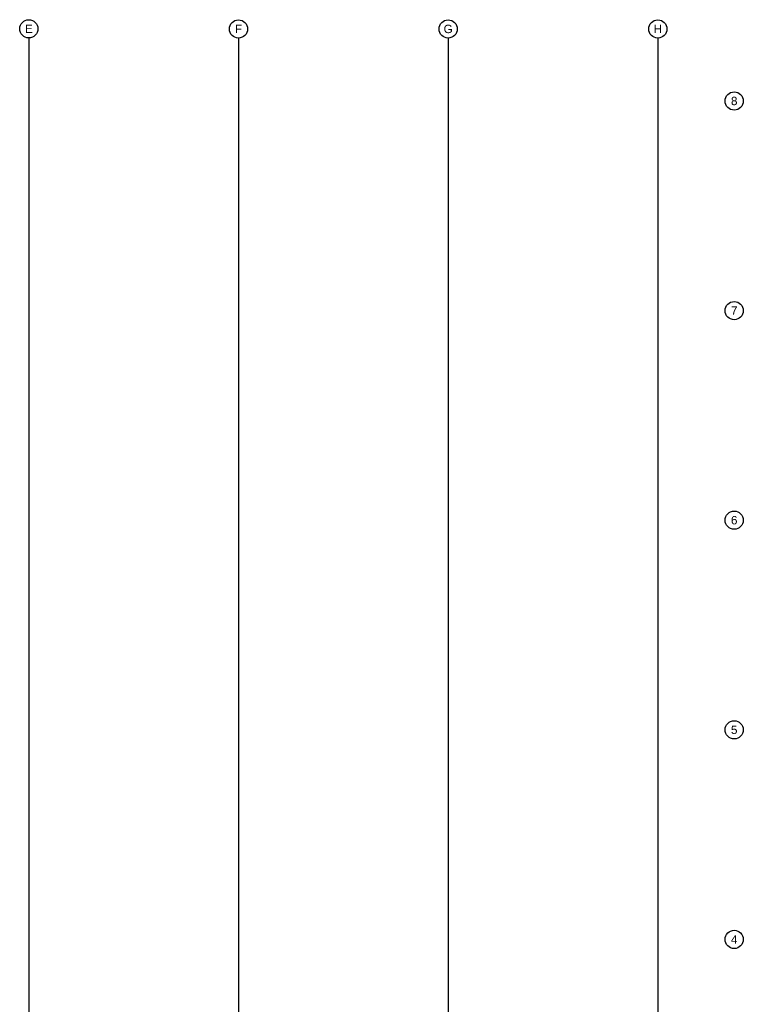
# Model space of a CAD drawing. Header units: millimetres. Extents: x -1999 to 66669, y -9261 to 66490.
# Tile 14 of 14: x 35609 to 66669, y 24214 to 66490. Entities that reach past the tile are written whole.
import ezdxf
from ezdxf.enums import TextEntityAlignment as Align

# ---------------------------------------------------------------- set-up
doc = ezdxf.new("R2010")
doc.units = ezdxf.units.MM
doc.header["$LTSCALE"] = 3
doc.linetypes.add('DASHDOTX2', pattern=[50.8, 25.4, -12.7, 0, -12.7])
doc.layers.add('SZ-Axis', color=255, linetype='DASHDOTX2')
doc.layers.add('SZ-Axis-text', color=9, linetype='Continuous')
doc.styles.add('arial', font='arial.ttf')

msp = doc.modelspace()

# ---------------------------------------------------------------- linework, layer by layer
at = {"layer": 'SZ-Axis', "color": 250, "linetype": 'Continuous', "ltscale": 0.05}
for p, q in [((36000, 65708), (36000, -8479)), ((45000, 65703), (45000, -8479)), ((54000, 65703), (54000, -8479)), ((63000, 65703), (63000, -8479))]:
    msp.add_line(p, q, dxfattribs=at)
at = {"layer": 'SZ-Axis-text', "color": 250, "linetype": 'Continuous', "lineweight": -3}
for centre in [(36000, 66099), (45000, 66094), (54000, 66094), (63000, 66094), (66278, 63000), (66278, 54000), (66278, 45000), (66278, 36000), (66278, 27000)]:
    msp.add_circle(centre, 391, dxfattribs=at)

# ---------------------------------------------------------------- texts
at = {"layer": 'SZ-Axis-text', "color": 250, "linetype": 'Continuous', "lineweight": -3, "style": 'arial'}
for s, p in [('E', (36000, 66099)), ('F', (45000, 66094)), ('G', (54000, 66094)), ('H', (63000, 66094)), ('8', (66278, 63000)), ('7', (66278, 54000)), ('6', (66278, 45000)), ('5', (66278, 36000)), ('4', (66278, 27000))]:
    msp.add_text(s, height=360, dxfattribs=at).set_placement(p, align=Align.MIDDLE_CENTER)

doc.saveas('drawing.dxf')
